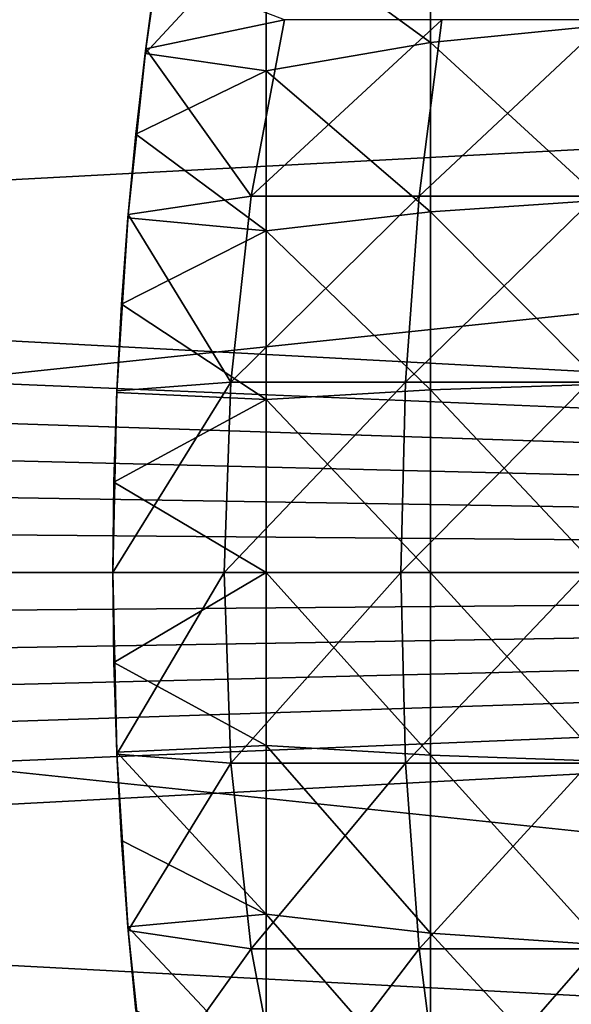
# Model space of a CAD drawing. Header units: millimetres. Extents: x -25 to 64, y -3 to 358.
# Tile 101 of 256: x 28.69 to 29.93, y 108.52 to 110.75. Entities that reach past the tile are written whole.
import ezdxf

# ---------------------------------------------------------------- set-up
doc = ezdxf.new("R2010")
doc.units = ezdxf.units.MM
doc.header["$LTSCALE"] = 52.148148
for name, color, linetype in [('180', 7, 'CONTINUOUS'), ('181', 7, 'CONTINUOUS'), ('182', 7, 'CONTINUOUS'), ('4', 7, 'CONTINUOUS'), ('5', 7, 'CONTINUOUS'), ('96', 7, 'CONTINUOUS'), ('97', 7, 'CONTINUOUS')]:
    doc.layers.add(name, color=color, linetype=linetype)

msp = doc.modelspace()

# ---------------------------------------------------------------- linework, layer by layer
at = {"layer": '180', "color": 7, "linetype": 'CONTINUOUS'}
for points in [[(30.0047, 111.0996, -2.2017), (30.0047, 110.7355, -2.4248), (29.6172, 111.0495, -2.1328), (30.0047, 111.0996, -2.2017)], [(29.6172, 111.0495, -2.1328), (29.6172, 110.6968, -2.3489), (29.246, 110.9672, -2.0194), (29.6172, 111.0495, -2.1328)], [(29.6172, 111.0495, -2.1328), (30.0047, 110.7355, -2.4248), (29.6172, 110.6968, -2.3489), (29.6172, 111.0495, -2.1328)], [(29.0207, 111.0093, -1.839), (29.246, 110.9672, -2.0194), (28.9726, 110.672, -2.0375), (29.0207, 111.0093, -1.839)], [(29.246, 110.9672, -2.0194), (29.246, 110.6332, -2.2241), (28.9726, 110.672, -2.0375), (29.246, 110.9672, -2.0194)], [(29.246, 110.9672, -2.0194), (29.6172, 110.6968, -2.3489), (29.246, 110.6332, -2.2241), (29.246, 110.9672, -2.0194)], [(30.0047, 110.7355, -2.4248), (30.0047, 110.341, -2.5882), (29.6172, 110.6968, -2.3489), (30.0047, 110.7355, -2.4248)], [(29.6172, 110.6968, -2.3489), (29.6172, 110.3146, -2.5072), (29.246, 110.6332, -2.2241), (29.6172, 110.6968, -2.3489)], [(29.6172, 110.6968, -2.3489), (30.0047, 110.341, -2.5882), (29.6172, 110.3146, -2.5072), (29.6172, 110.6968, -2.3489)], [(28.9726, 110.672, -2.0375), (29.246, 110.6332, -2.2241), (28.9517, 110.49, -2.1178), (28.9726, 110.672, -2.0375)], [(29.246, 110.6332, -2.2241), (29.246, 110.2714, -2.374), (28.9517, 110.49, -2.1178), (29.246, 110.6332, -2.2241)], [(29.246, 110.6332, -2.2241), (29.6172, 110.3146, -2.5072), (29.246, 110.2714, -2.374), (29.246, 110.6332, -2.2241)], [(28.9517, 110.49, -2.1178), (29.246, 110.2714, -2.374), (28.9338, 110.3009, -2.1843), (28.9517, 110.49, -2.1178)], [(30.0047, 110.341, -2.5882), (30.0047, 109.9257, -2.6879), (29.6172, 110.3146, -2.5072), (30.0047, 110.341, -2.5882)], [(29.6172, 110.3146, -2.5072), (29.6172, 109.9124, -2.6038), (29.246, 110.2714, -2.374), (29.6172, 110.3146, -2.5072)], [(29.6172, 110.3146, -2.5072), (30.0047, 109.9257, -2.6879), (29.6172, 109.9124, -2.6038), (29.6172, 110.3146, -2.5072)], [(28.9338, 110.3009, -2.1843), (29.246, 110.2714, -2.374), (28.9193, 110.1059, -2.2367), (28.9338, 110.3009, -2.1843)], [(29.246, 110.2714, -2.374), (29.246, 109.8905, -2.4654), (28.9193, 110.1059, -2.2367), (29.246, 110.2714, -2.374)], [(29.246, 110.2714, -2.374), (29.6172, 109.9124, -2.6038), (29.246, 109.8905, -2.4654), (29.246, 110.2714, -2.374)], [(28.9193, 110.1059, -2.2367), (29.246, 109.8905, -2.4654), (28.9087, 109.9066, -2.2745), (28.9193, 110.1059, -2.2367)], [(29.6172, 109.9124, -2.6038), (29.6172, 109.5, -2.6362), (29.246, 109.8905, -2.4654), (29.6172, 109.9124, -2.6038)], [(30.0047, 109.9257, -2.6879), (30.0047, 109.5, -2.7214), (29.6172, 109.9124, -2.6038), (30.0047, 109.9257, -2.6879)], [(29.6172, 109.9124, -2.6038), (30.0047, 109.5, -2.7214), (29.6172, 109.5, -2.6362), (29.6172, 109.9124, -2.6038)], [(28.9087, 109.9066, -2.2745), (29.246, 109.8905, -2.4654), (28.9022, 109.7043, -2.2972), (28.9087, 109.9066, -2.2745)], [(29.246, 109.8905, -2.4654), (29.246, 109.5, -2.4962), (28.9022, 109.7043, -2.2972), (29.246, 109.8905, -2.4654)], [(29.246, 109.8905, -2.4654), (29.6172, 109.5, -2.6362), (29.246, 109.5, -2.4962), (29.246, 109.8905, -2.4654)], [(28.9022, 109.7043, -2.2972), (29.246, 109.5, -2.4962), (28.9, 109.5006, -2.3049), (28.9022, 109.7043, -2.2972)], [(28.9, 109.5006, -2.3049), (29.246, 109.5, -2.4962), (28.9022, 109.2968, -2.2973), (28.9, 109.5006, -2.3049)], [(29.246, 109.5, -2.4962), (29.246, 109.1095, -2.4654), (28.9022, 109.2968, -2.2973), (29.246, 109.5, -2.4962)], [(29.6172, 109.5, -2.6362), (29.6172, 109.0876, -2.6038), (29.246, 109.5, -2.4962), (29.6172, 109.5, -2.6362)], [(29.246, 109.5, -2.4962), (29.6172, 109.0876, -2.6038), (29.246, 109.1095, -2.4654), (29.246, 109.5, -2.4962)], [(30.0047, 109.5, -2.7214), (30.0047, 109.0743, -2.6879), (29.6172, 109.5, -2.6362), (30.0047, 109.5, -2.7214)], [(29.6172, 109.5, -2.6362), (30.0047, 109.0743, -2.6879), (29.6172, 109.0876, -2.6038), (29.6172, 109.5, -2.6362)], [(28.9022, 109.2968, -2.2973), (29.246, 109.1095, -2.4654), (28.9087, 109.0945, -2.2746), (28.9022, 109.2968, -2.2973)], [(29.246, 109.1095, -2.4654), (29.246, 108.7286, -2.374), (28.9087, 109.0945, -2.2746), (29.246, 109.1095, -2.4654)], [(29.6172, 109.0876, -2.6038), (29.6172, 108.6854, -2.5072), (29.246, 109.1095, -2.4654), (29.6172, 109.0876, -2.6038)], [(29.246, 109.1095, -2.4654), (29.6172, 108.6854, -2.5072), (29.246, 108.7286, -2.374), (29.246, 109.1095, -2.4654)], [(28.9087, 109.0945, -2.2746), (29.246, 108.7286, -2.374), (28.9193, 108.8952, -2.237), (28.9087, 109.0945, -2.2746)], [(30.0047, 109.0743, -2.6879), (30.0047, 108.659, -2.5882), (29.6172, 109.0876, -2.6038), (30.0047, 109.0743, -2.6879)], [(29.6172, 109.0876, -2.6038), (30.0047, 108.659, -2.5882), (29.6172, 108.6854, -2.5072), (29.6172, 109.0876, -2.6038)], [(28.9193, 108.8952, -2.237), (29.246, 108.7286, -2.374), (28.9337, 108.7002, -2.1847), (28.9193, 108.8952, -2.237)], [(29.246, 108.7286, -2.374), (29.246, 108.3668, -2.2241), (28.9337, 108.7002, -2.1847), (29.246, 108.7286, -2.374)], [(29.6172, 108.6854, -2.5072), (29.6172, 108.3032, -2.3489), (29.246, 108.7286, -2.374), (29.6172, 108.6854, -2.5072)], [(29.246, 108.7286, -2.374), (29.6172, 108.3032, -2.3489), (29.246, 108.3668, -2.2241), (29.246, 108.7286, -2.374)], [(28.9337, 108.7002, -2.1847), (29.246, 108.3668, -2.2241), (28.9516, 108.5111, -2.1182), (28.9337, 108.7002, -2.1847)], [(30.0047, 108.659, -2.5882), (30.0047, 108.2645, -2.4248), (29.6172, 108.6854, -2.5072), (30.0047, 108.659, -2.5882)], [(29.6172, 108.6854, -2.5072), (30.0047, 108.2645, -2.4248), (29.6172, 108.3032, -2.3489), (29.6172, 108.6854, -2.5072)]]:
    msp.add_3dface(points, dxfattribs=at)
at = {"layer": '181', "color": 7, "linetype": 'CONTINUOUS'}
for points in [[(29.2869, 110.7485, 2.1829), (28.9977, 110.8593, 1.9361), (28.9739, 110.683, 2.0321), (29.2869, 110.7485, 2.1829)], [(29.2119, 110.3498, 2.33), (29.2869, 110.7485, 2.1829), (28.9739, 110.683, 2.0321), (29.2119, 110.3498, 2.33)], [(29.2869, 110.7485, 2.1829), (29.2119, 110.3498, 2.33), (29.6425, 110.7485, 2.3302), (29.2869, 110.7485, 2.1829)], [(29.6425, 110.7485, 2.3302), (29.2119, 110.3498, 2.33), (29.5914, 110.3498, 2.4873), (29.6425, 110.7485, 2.3302)], [(29.6425, 110.7485, 2.3302), (29.5914, 110.3498, 2.4873), (30.0167, 110.7485, 2.4201), (29.6425, 110.7485, 2.3302)], [(30.0167, 110.7485, 2.4201), (29.5914, 110.3498, 2.4873), (29.9909, 110.3498, 2.5832), (30.0167, 110.7485, 2.4201)], [(28.9345, 110.3086, 2.1819), (29.2119, 110.3498, 2.33), (28.9739, 110.683, 2.0321), (28.9345, 110.3086, 2.1819)], [(29.1661, 109.9302, 2.4197), (29.2119, 110.3498, 2.33), (28.9345, 110.3086, 2.1819), (29.1661, 109.9302, 2.4197)], [(29.2119, 110.3498, 2.33), (29.1661, 109.9302, 2.4197), (29.5914, 110.3498, 2.4873), (29.2119, 110.3498, 2.33)], [(29.5914, 110.3498, 2.4873), (29.1661, 109.9302, 2.4197), (29.5603, 109.9302, 2.5831), (29.5914, 110.3498, 2.4873)], [(29.5914, 110.3498, 2.4873), (29.5603, 109.9302, 2.5831), (29.9909, 110.3498, 2.5832), (29.5914, 110.3498, 2.4873)], [(29.9909, 110.3498, 2.5832), (29.5603, 109.9302, 2.5831), (29.9751, 109.9302, 2.6827), (29.9909, 110.3498, 2.5832)], [(28.9089, 109.9104, 2.2739), (29.1661, 109.9302, 2.4197), (28.9345, 110.3086, 2.1819), (28.9089, 109.9104, 2.2739)], [(29.1508, 109.5, 2.4499), (29.1661, 109.9302, 2.4197), (28.9, 109.5, 2.3049), (29.1508, 109.5, 2.4499)], [(28.9, 109.5, 2.3049), (29.1661, 109.9302, 2.4197), (28.9089, 109.9104, 2.2739), (28.9, 109.5, 2.3049)], [(29.1661, 109.9302, 2.4197), (29.1508, 109.5, 2.4499), (29.5603, 109.9302, 2.5831), (29.1661, 109.9302, 2.4197)], [(29.5603, 109.9302, 2.5831), (29.1508, 109.5, 2.4499), (29.5498, 109.5, 2.6153), (29.5603, 109.9302, 2.5831)], [(29.5603, 109.9302, 2.5831), (29.5498, 109.5, 2.6153), (29.9751, 109.9302, 2.6827), (29.5603, 109.9302, 2.5831)], [(29.9751, 109.9302, 2.6827), (29.5498, 109.5, 2.6153), (29.9698, 109.5, 2.7161), (29.9751, 109.9302, 2.6827)], [(28.9089, 109.0897, 2.2739), (29.1508, 109.5, 2.4499), (28.9, 109.5, 2.3049), (28.9089, 109.0897, 2.2739)], [(29.1661, 109.0698, 2.4197), (29.1508, 109.5, 2.4499), (28.9089, 109.0897, 2.2739), (29.1661, 109.0698, 2.4197)], [(29.1508, 109.5, 2.4499), (29.1661, 109.0698, 2.4197), (29.5498, 109.5, 2.6153), (29.1508, 109.5, 2.4499)], [(29.5498, 109.5, 2.6153), (29.1661, 109.0698, 2.4197), (29.5603, 109.0698, 2.5831), (29.5498, 109.5, 2.6153)], [(29.5498, 109.5, 2.6153), (29.5603, 109.0698, 2.5831), (29.9698, 109.5, 2.7161), (29.5498, 109.5, 2.6153)], [(29.9698, 109.5, 2.7161), (29.5603, 109.0698, 2.5831), (29.9751, 109.0698, 2.6827), (29.9698, 109.5, 2.7161)], [(28.9345, 108.6914, 2.182), (29.1661, 109.0698, 2.4197), (28.9089, 109.0897, 2.2739), (28.9345, 108.6914, 2.182)], [(29.2119, 108.6502, 2.33), (29.1661, 109.0698, 2.4197), (28.9345, 108.6914, 2.182), (29.2119, 108.6502, 2.33)], [(29.1661, 109.0698, 2.4197), (29.2119, 108.6502, 2.33), (29.5603, 109.0698, 2.5831), (29.1661, 109.0698, 2.4197)], [(29.5603, 109.0698, 2.5831), (29.2119, 108.6502, 2.33), (29.5914, 108.6502, 2.4873), (29.5603, 109.0698, 2.5831)], [(29.5603, 109.0698, 2.5831), (29.5914, 108.6502, 2.4873), (29.9751, 109.0698, 2.6827), (29.5603, 109.0698, 2.5831)], [(29.9751, 109.0698, 2.6827), (29.5914, 108.6502, 2.4873), (29.9909, 108.6502, 2.5832), (29.9751, 109.0698, 2.6827)], [(28.9739, 108.317, 2.0321), (29.2119, 108.6502, 2.33), (28.9345, 108.6914, 2.182), (28.9739, 108.317, 2.0321)], [(29.2869, 108.2515, 2.1829), (29.2119, 108.6502, 2.33), (28.9739, 108.317, 2.0321), (29.2869, 108.2515, 2.1829)], [(29.2119, 108.6502, 2.33), (29.2869, 108.2515, 2.1829), (29.5914, 108.6502, 2.4873), (29.2119, 108.6502, 2.33)], [(29.5914, 108.6502, 2.4873), (29.2869, 108.2515, 2.1829), (29.6425, 108.2515, 2.3302), (29.5914, 108.6502, 2.4873)], [(29.5914, 108.6502, 2.4873), (29.6425, 108.2515, 2.3302), (29.9909, 108.6502, 2.5832), (29.5914, 108.6502, 2.4873)], [(29.9909, 108.6502, 2.5832), (29.6425, 108.2515, 2.3302), (30.0167, 108.2515, 2.4201), (29.9909, 108.6502, 2.5832)]]:
    msp.add_3dface(points, dxfattribs=at)
at = {"layer": '182', "color": 7, "linetype": 'CONTINUOUS'}
for points in [[(29.0207, 111.0093, -1.839), (28.9726, 110.672, -2.0375), (28.9977, 110.8593, 1.9361), (29.0207, 111.0093, -1.839)], [(28.9977, 110.8593, 1.9361), (28.9726, 110.672, -2.0375), (28.9739, 110.683, 2.0321), (28.9977, 110.8593, 1.9361)], [(28.9517, 110.49, -2.1178), (28.9345, 110.3086, 2.1819), (28.9739, 110.683, 2.0321), (28.9517, 110.49, -2.1178)], [(28.9726, 110.672, -2.0375), (28.9517, 110.49, -2.1178), (28.9739, 110.683, 2.0321), (28.9726, 110.672, -2.0375)], [(28.9517, 110.49, -2.1178), (28.9338, 110.3009, -2.1843), (28.9345, 110.3086, 2.1819), (28.9517, 110.49, -2.1178)], [(28.9193, 110.1059, -2.2367), (28.9089, 109.9104, 2.2739), (28.9345, 110.3086, 2.1819), (28.9193, 110.1059, -2.2367)], [(28.9338, 110.3009, -2.1843), (28.9193, 110.1059, -2.2367), (28.9345, 110.3086, 2.1819), (28.9338, 110.3009, -2.1843)], [(28.9193, 110.1059, -2.2367), (28.9087, 109.9066, -2.2745), (28.9089, 109.9104, 2.2739), (28.9193, 110.1059, -2.2367)], [(28.9022, 109.7043, -2.2972), (28.9, 109.5006, -2.3049), (28.9089, 109.9104, 2.2739), (28.9022, 109.7043, -2.2972)], [(28.9, 109.5006, -2.3049), (28.9, 109.5, 2.3049), (28.9089, 109.9104, 2.2739), (28.9, 109.5006, -2.3049)], [(28.9087, 109.9066, -2.2745), (28.9022, 109.7043, -2.2972), (28.9089, 109.9104, 2.2739), (28.9087, 109.9066, -2.2745)], [(28.9, 109.5006, -2.3049), (28.9022, 109.2968, -2.2973), (28.9, 109.5, 2.3049), (28.9, 109.5006, -2.3049)], [(28.9022, 109.2968, -2.2973), (28.9087, 109.0945, -2.2746), (28.9, 109.5, 2.3049), (28.9022, 109.2968, -2.2973)], [(28.9087, 109.0945, -2.2746), (28.9089, 109.0897, 2.2739), (28.9, 109.5, 2.3049), (28.9087, 109.0945, -2.2746)], [(28.9087, 109.0945, -2.2746), (28.9193, 108.8952, -2.237), (28.9089, 109.0897, 2.2739), (28.9087, 109.0945, -2.2746)], [(28.9193, 108.8952, -2.237), (28.9337, 108.7002, -2.1847), (28.9089, 109.0897, 2.2739), (28.9193, 108.8952, -2.237)], [(28.9337, 108.7002, -2.1847), (28.9345, 108.6914, 2.182), (28.9089, 109.0897, 2.2739), (28.9337, 108.7002, -2.1847)], [(28.9337, 108.7002, -2.1847), (28.9516, 108.5111, -2.1182), (28.9345, 108.6914, 2.182), (28.9337, 108.7002, -2.1847)], [(28.9516, 108.5111, -2.1182), (28.9725, 108.3289, -2.0379), (28.9345, 108.6914, 2.182), (28.9516, 108.5111, -2.1182)], [(28.9725, 108.3289, -2.0379), (28.9739, 108.317, 2.0321), (28.9345, 108.6914, 2.182), (28.9725, 108.3289, -2.0379)]]:
    msp.add_3dface(points, dxfattribs=at)
at = {"layer": '4', "color": 7, "linetype": 'CONTINUOUS', "true_color": 0xaaaaaa}
for points in [[(38.5, 109.5, 12.6), (12, 110.9107, 12.5208), (38.5, 110.9109, 12.5208), (38.5, 109.5, 12.6)], [(12, 109.5, 12.6), (12, 110.9107, 12.5208), (38.5, 109.5, 12.6), (12, 109.5, 12.6)], [(12, 108.0893, 12.5208), (12, 109.5, 12.6), (38.5, 108.0891, 12.5208), (12, 108.0893, 12.5208)], [(38.5, 108.0891, 12.5208), (12, 109.5, 12.6), (38.5, 109.5, 12.6), (38.5, 108.0891, 12.5208)]]:
    msp.add_3dface(points, dxfattribs=at)
at = {"layer": '5', "color": 7, "linetype": 'CONTINUOUS', "true_color": 0xaaaaaa}
for points in [[(12, 110.9107, -12.5208), (12, 109.5, -12.6), (38.5, 110.9109, -12.5208), (12, 110.9107, -12.5208)], [(38.5, 110.9109, -12.5208), (12, 109.5, -12.6), (38.5, 109.5, -12.6), (38.5, 110.9109, -12.5208)], [(12, 109.5, -12.6), (12, 108.0893, -12.5208), (38.5, 109.5, -12.6), (12, 109.5, -12.6)], [(38.5, 109.5, -12.6), (12, 108.0893, -12.5208), (38.5, 108.0891, -12.5208), (38.5, 109.5, -12.6)]]:
    msp.add_3dface(points, dxfattribs=at)
at = {"layer": '96', "color": 7, "linetype": 'CONTINUOUS', "true_color": 0xaaaaaa}
for points in [[(38.9, 111.0262, -14.52), (38.9, 109.5, -14.6), (4.641, 110.9246, -14.5303), (38.9, 111.0262, -14.52)], [(4.641, 110.9246, -14.5303), (38.9, 109.5, -14.6), (4.5314, 110.6288, -14.5563), (4.641, 110.9246, -14.5303)], [(4.5314, 110.6288, -14.5563), (38.9, 109.5, -14.6), (4.4499, 110.3507, -14.5752), (4.5314, 110.6288, -14.5563)], [(4.4499, 110.3507, -14.5752), (38.9, 109.5, -14.6), (4.3903, 110.0711, -14.5888), (4.4499, 110.3507, -14.5752)], [(4.3903, 110.0711, -14.5888), (38.9, 109.5, -14.6), (4.353, 109.7863, -14.5972), (4.3903, 110.0711, -14.5888)], [(38.9, 109.5, -14.6), (24.4, 109.5, -14.6), (4.353, 109.7863, -14.5972), (38.9, 109.5, -14.6)], [(38.9, 109.5, -14.6), (38.9, 107.9738, -14.52), (24.4, 109.5, -14.6), (38.9, 109.5, -14.6)], [(24.4, 109.5, -14.6), (38.9, 107.9738, -14.52), (24.4, 107.9739, -14.52), (24.4, 109.5, -14.6)]]:
    msp.add_3dface(points, dxfattribs=at)
at = {"layer": '97', "color": 7, "linetype": 'CONTINUOUS', "true_color": 0xaaaaaa}
for points in [[(38.9, 109.5, 14.6), (38.9, 111.0262, 14.52), (24.4, 109.5, 14.6), (38.9, 109.5, 14.6)], [(38.9, 111.0262, 14.52), (24.4, 111.0261, 14.52), (24.4, 109.5, 14.6), (38.9, 111.0262, 14.52)], [(38.9, 109.5, 14.6), (24.4, 109.5, 14.6), (4.353, 109.2136, 14.5972), (38.9, 109.5, 14.6)], [(4.3904, 108.9288, 14.5888), (38.9, 109.5, 14.6), (4.353, 109.2136, 14.5972), (4.3904, 108.9288, 14.5888)], [(4.45, 108.649, 14.5752), (38.9, 109.5, 14.6), (4.3904, 108.9288, 14.5888), (4.45, 108.649, 14.5752)], [(4.5315, 108.3707, 14.5563), (38.9, 109.5, 14.6), (4.45, 108.649, 14.5752), (4.5315, 108.3707, 14.5563)], [(4.6413, 108.0748, 14.5303), (38.9, 109.5, 14.6), (4.5315, 108.3707, 14.5563), (4.6413, 108.0748, 14.5303)], [(38.9, 107.9738, 14.52), (38.9, 109.5, 14.6), (4.6413, 108.0748, 14.5303), (38.9, 107.9738, 14.52)]]:
    msp.add_3dface(points, dxfattribs=at)

doc.saveas('drawing.dxf')
